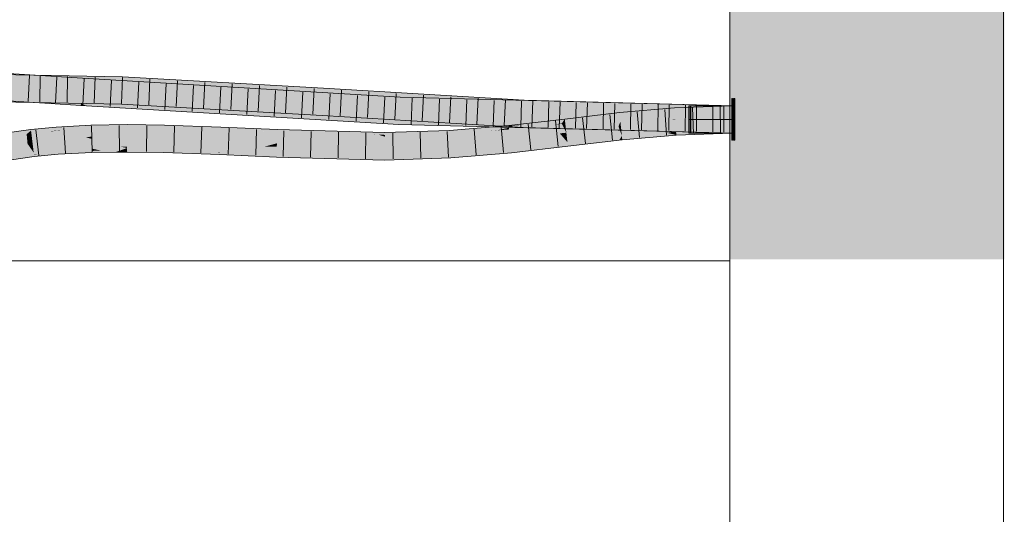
# Model space of a CAD drawing. Extents: x -620 to 300, y 62 to 1107.
# Tile 169 of 256: x 169.2 to 178.19, y 782.67 to 787.19. Entities that reach past the tile are written whole.
import ezdxf
from ezdxf.lldxf.tags import DXFTag

# ---------------------------------------------------------------- set-up
doc = ezdxf.new("R2010")
doc.units = 0
doc.layers.get('0').update_dxf_attribs({"lineweight": 35})
doc.layers.add('E_Detail_Linie_Text_Bem', color=7, linetype='Continuous', lineweight=13)
for name, color, linetype, lineweight, true_color in [('E_Leerrohr 25-A06G9G0X8I', 7, 'Continuous', 9, 0xff8000), ('E_Leerrohr 25-Shading', 7, 'Continuous', 9, 0xff8000), ('E_Leerrohr 32-A06G9G128I', 7, 'Continuous', 9, 0x00b300), ('E_Leerrohr 32-Shading', 7, 'Continuous', 9, 0x00b300), ('E_Leerrohr Umrandung-A06G9G118I', 7, 'Continuous', 9, 0xffffff)]:
    doc.layers.add(name, color=color, linetype=linetype, lineweight=lineweight, true_color=true_color)
tags = doc.linetypes.add('STRICHPUNKT2-A06G9G0Y8I', pattern=[12.7, 6.35, -3.175, 0, -3.175]).pattern_tags.tags
tags[10:11] = [DXFTag(74, 4), DXFTag(75, 0), DXFTag(340, '0'), DXFTag(46, 0.0), DXFTag(50, 0.0), DXFTag(44, 0.0), DXFTag(45, 0.0)]
tags[8:9] = [DXFTag(74, 4), DXFTag(75, 0), DXFTag(340, '0'), DXFTag(46, 0.0), DXFTag(50, 0.0), DXFTag(44, 0.0), DXFTag(45, 0.0)]
tags[6:7] = [DXFTag(74, 4), DXFTag(75, 0), DXFTag(340, '0'), DXFTag(46, 0.0), DXFTag(50, 0.0), DXFTag(44, 0.0), DXFTag(45, 0.0)]
tags[4:5] = [DXFTag(74, 4), DXFTag(75, 0), DXFTag(340, '0'), DXFTag(46, 0.0), DXFTag(50, 0.0), DXFTag(44, 0.0), DXFTag(45, 0.0)]

# ---------------------------------------------------------------- blocks, each defined once
blk = doc.blocks.new('Shading-A06G9FMN8I', base_point=(255.3952, 758.4784))
at = {"layer": 'E_Leerrohr 25-Shading', "color": 31, "true_color": 0xecb67f}
for points in [[(175.7057, 786.4655), (175.6997, 786.4655), (175.7057, 786.308), (175.6997, 786.308)], [(175.7193, 786.4655), (175.7133, 786.4655), (175.7193, 786.308), (175.7133, 786.308)], [(175.7253, 786.4655), (175.7193, 786.4655), (175.7253, 786.308), (175.7193, 786.308)], [(175.3057, 786.4005), (175.3057, 786.2755), (175.6997, 786.4005), (175.6997, 786.2755)], [(175.3193, 786.4005), (175.3193, 786.2755), (175.7133, 786.4005), (175.7133, 786.2755)], [(175.3253, 786.4005), (175.3253, 786.2755), (175.7193, 786.4005), (175.7193, 786.2755)], [(175.3057, 786.2755), (175.3057, 786.1505), (175.6997, 786.2755), (175.6997, 786.1505)], [(175.3193, 786.2755), (175.3193, 786.1505), (175.7133, 786.2755), (175.7133, 786.1505)], [(175.3253, 786.2755), (175.3253, 786.1505), (175.7193, 786.2755), (175.7193, 786.1505)], [(175.6997, 786.308), (175.6997, 786.2755), (175.7057, 786.308), (175.7057, 786.2755)], [(175.7057, 786.2755), (175.6997, 786.2755), (175.7057, 786.2296), (175.6997, 786.2296)], [(175.7133, 786.308), (175.7133, 786.2755), (175.7193, 786.308), (175.7193, 786.2755)], [(175.7193, 786.2755), (175.7133, 786.2755), (175.7193, 786.2297), (175.7133, 786.2297)], [(175.7193, 786.308), (175.7193, 786.2755), (175.7253, 786.308), (175.7253, 786.2755)], [(175.7253, 786.2755), (175.7193, 786.2755), (175.7253, 786.2298), (175.7193, 786.2297)], [(175.6997, 786.2296), (175.6997, 786.0855), (175.7057, 786.2296), (175.7057, 786.0855)], [(175.7133, 786.2297), (175.7133, 786.0855), (175.7193, 786.2297), (175.7193, 786.0855)], [(175.7193, 786.2297), (175.7193, 786.0855), (175.7253, 786.2298), (175.7253, 786.0855)]]:
    blk.add_solid(points, dxfattribs=at)
at = {"layer": 'E_Leerrohr 25-Shading', "color": 43, "true_color": 0xd7ab7f}
for points in [[(174.1739, 786.2789), (174.1781, 786.2425), (174.6731, 786.3373), (174.6769, 786.3009)], [(175.1766, 786.3824), (174.6731, 786.3373), (174.8018, 786.3121), (174.6769, 786.3009)], [(175.1766, 786.3824), (174.8018, 786.3121), (175.1774, 786.3697)], [(174.8018, 786.3121), (175.1788, 786.3459), (175.1774, 786.3697)], [(175.6997, 786.4005), (175.1766, 786.3824), (175.1774, 786.3697)], [(175.6997, 786.4005), (175.1774, 786.3697), (175.6997, 786.3639), (175.1788, 786.3459)], [(173.7587, 786.2172), (174.1467, 786.2389), (173.6621, 786.2203), (174.1739, 786.2789)], [(174.1739, 786.2789), (174.1467, 786.2389), (174.1781, 786.2425)], [(169.3015, 786.1772), (169.3007, 786.1839), (169.0817, 786.1515), (169.0816, 786.1519)], [(169.3015, 786.1772), (169.0817, 786.1515), (169.1268, 786.1561)], [(169.085, 786.1327), (169.2753, 786.1523), (169.1268, 786.1561), (169.3019, 786.1742)], [(169.2619, 786.1412), (169.2753, 786.1523), (169.088, 786.1158), (169.085, 786.1327)], [(169.3019, 786.1742), (169.3015, 786.1772), (169.1268, 786.1561)], [(169.305, 786.1486), (169.3042, 786.1553), (169.2619, 786.1412), (169.2753, 786.1523)], [(169.3042, 786.1553), (169.3019, 786.1742), (169.2753, 786.1523)], [(169.5313, 786.1954), (169.5305, 786.2062), (169.3015, 786.1772), (169.3007, 786.1839)], [(169.5317, 786.1899), (169.5313, 786.1954), (169.3019, 786.1742), (169.3015, 786.1772)], [(169.5329, 786.1737), (169.5317, 786.1899), (169.3042, 786.1553), (169.3019, 786.1742)], [(169.5329, 786.1737), (169.3042, 786.1553), (169.467, 786.1664)], [(169.3042, 786.1553), (169.305, 786.1486), (169.467, 786.1664)], [(169.467, 786.1664), (169.305, 786.1486), (169.5332, 786.1697), (169.3051, 786.1476)], [(169.5329, 786.1737), (169.467, 786.1664), (169.5331, 786.171)], [(169.467, 786.1664), (169.5332, 786.1697), (169.5331, 786.171)], [(169.8488, 786.2086), (169.8484, 786.223), (169.5313, 786.1954), (169.5305, 786.2062)], [(169.8491, 786.2018), (169.8488, 786.2086), (169.5317, 786.1899), (169.5313, 786.1954)], [(169.8491, 786.2018), (169.5317, 786.1899), (169.8494, 786.1916), (169.5329, 786.1737)], [(169.8494, 786.1916), (169.5329, 786.1737), (169.6119, 786.1739), (169.5331, 786.171)], [(169.5331, 786.171), (169.5332, 786.1697), (169.6119, 786.1739)], [(169.8494, 786.1916), (169.6119, 786.1739), (169.8496, 786.1865)], [(170.179, 786.2114), (170.179, 786.2278), (169.8488, 786.2086), (169.8484, 786.223)], [(170.179, 786.2052), (170.179, 786.2114), (169.8491, 786.2018), (169.8488, 786.2086)], [(169.9931, 786.2033), (169.8491, 786.2018), (169.993, 786.1931), (169.8494, 786.1916)], [(169.8494, 786.1916), (169.8496, 786.1865), (170.179, 786.195), (170.179, 786.1912)], [(170.179, 786.195), (170.179, 786.2052), (169.993, 786.1931), (169.9931, 786.2033)], [(170.5182, 786.2064), (170.5187, 786.2234), (170.179, 786.2114), (170.179, 786.2278)], [(170.5181, 786.202), (170.5182, 786.2064), (170.179, 786.2052), (170.179, 786.2114)], [(170.5181, 786.202), (170.179, 786.2052), (170.5177, 786.1872), (170.179, 786.195)], [(170.179, 786.195), (170.179, 786.1912), (170.5177, 786.1872), (170.5177, 786.1868)], [(171.0345, 786.1894), (170.5181, 786.202), (170.889, 786.1739), (170.5177, 786.1868)], [(170.5182, 786.2064), (170.5181, 786.202), (171.0037, 786.1901)], [(171.0345, 786.1894), (171.0352, 786.2054), (170.5182, 786.2064), (170.5187, 786.2234)], [(171.0345, 786.1894), (170.5182, 786.2064), (171.0037, 786.1901)], [(171.0345, 786.1894), (170.889, 786.1739), (171.0338, 786.1703)], [(170.889, 786.1739), (171.0337, 786.1689), (171.0338, 786.1703)], [(171.0585, 786.1696), (171.0338, 786.1703), (171.5491, 786.1455), (171.0337, 786.1689)], [(171.5494, 786.1538), (171.0345, 786.1894), (171.0338, 786.1703)], [(171.1599, 786.1998), (171.0352, 786.2054), (171.511, 786.1741), (171.0345, 786.1894)], [(171.0345, 786.1894), (171.55, 786.1713), (171.511, 786.1741)], [(171.0345, 786.1894), (171.0448, 786.1887), (171.55, 786.1713), (171.5498, 786.1672)], [(171.0448, 786.1887), (171.5494, 786.1538), (171.5498, 786.1672)], [(171.5494, 786.1538), (171.0585, 786.1696), (171.5491, 786.1455)], [(171.55, 786.1729), (171.5503, 786.1821), (171.511, 786.1741), (171.1599, 786.1998)], [(171.55, 786.1713), (171.55, 786.1729), (171.511, 786.1741)], [(172.5318, 786.1183), (171.5494, 786.1538), (171.5491, 786.1455)], [(172.0901, 786.1432), (171.7145, 786.1627), (171.5494, 786.1538), (171.5498, 786.1672)], [(171.5494, 786.1538), (172.5318, 786.1183), (171.7485, 786.1499)], [(171.7145, 786.1627), (171.55, 786.1713), (171.5498, 786.1672)], [(172.532, 786.155), (171.5503, 786.1821), (172.532, 786.1536), (171.55, 786.1729)], [(171.55, 786.1729), (171.55, 786.1713), (171.972, 786.1646), (171.9951, 786.1633)], [(171.9951, 786.1633), (171.55, 786.1713), (172.2689, 786.1476), (171.9543, 786.1562)], [(171.9543, 786.1562), (171.55, 786.1713), (171.7144, 786.1627)], [(171.7144, 786.1627), (172.4247, 786.1386), (171.9543, 786.1562)], [(171.7144, 786.1627), (172.0901, 786.1432), (172.4247, 786.1386), (172.475, 786.1357)], [(172.2688, 786.1476), (171.9543, 786.1562), (172.4247, 786.1386)], [(171.9951, 786.1633), (172.532, 786.1536), (171.972, 786.1646)], [(172.532, 786.1536), (171.9951, 786.1633), (172.5319, 786.1404), (172.2689, 786.1476)], [(173.1216, 786.1551), (173.1208, 786.1677), (172.5319, 786.1404), (172.532, 786.1536)], [(173.1219, 786.1486), (173.1216, 786.1551), (172.5319, 786.1346), (172.5319, 786.1404)], [(173.1204, 786.1747), (172.532, 786.155), (173.1208, 786.1677), (172.532, 786.1536)], [(173.3033, 786.1901), (173.1204, 786.1747), (173.5482, 786.1931), (173.1208, 786.1677)], [(173.6124, 786.1885), (173.6641, 786.2), (173.1216, 786.1551), (173.1208, 786.1677)], [(173.1219, 786.1486), (173.6124, 786.1885), (173.1216, 786.1551)], [(173.1219, 786.1486), (173.485, 786.1702), (173.6124, 786.1885), (173.5545, 786.1756)], [(173.485, 786.1702), (173.1219, 786.1486), (173.1223, 786.1422)], [(173.5469, 786.1739), (173.485, 786.1702), (173.1225, 786.1382), (173.1223, 786.1422)], [(173.5482, 786.1931), (173.506, 786.2072), (173.3033, 786.1901)], [(173.485, 786.1702), (173.5469, 786.1739), (173.5545, 786.1756)], [(173.506, 786.2072), (173.6629, 786.2118), (173.5813, 786.2135), (173.6626, 786.2145)], [(173.5482, 786.1931), (173.6641, 786.2), (173.506, 786.2072), (173.6629, 786.2118)], [(173.5469, 786.1739), (173.6657, 786.1839), (173.5545, 786.1756), (173.6656, 786.1842)], [(173.6656, 786.1842), (173.6649, 786.192), (173.5545, 786.1756), (173.6124, 786.1885)], [(173.6626, 786.2145), (173.6621, 786.2203), (173.5813, 786.2135)], [(173.6649, 786.192), (173.6641, 786.2), (173.6124, 786.1885)], [(173.7587, 786.2172), (173.6621, 786.2203), (173.6626, 786.2145)], [(173.6629, 786.2118), (173.7587, 786.2172), (173.6626, 786.2145)], [(173.6629, 786.2118), (173.6641, 786.2), (173.9889, 786.2261)], [(173.7587, 786.2172), (173.6629, 786.2118), (173.8262, 786.219)], [(174.0645, 786.2295), (173.9889, 786.2261), (173.6649, 786.192), (173.6641, 786.2)], [(173.6649, 786.192), (173.6657, 786.1839), (174.0645, 786.2295)], [(174.0022, 786.2272), (174.1467, 786.2389), (173.7934, 786.2181), (173.7587, 786.2172)], [(173.8262, 786.219), (173.9889, 786.2261), (173.7934, 786.2181), (174.0022, 786.2272)], [(174.0645, 786.2295), (174.1467, 786.2389), (173.9889, 786.2261)], [(175.1897, 786.1694), (174.6951, 786.1251), (175.1899, 786.1663), (174.6986, 786.0909)], [(175.106, 786.1534), (174.6986, 786.0909), (175.192, 786.1329), (174.6989, 786.0887)], [(175.1899, 786.1663), (175.106, 786.1534), (175.1901, 786.163)], [(175.106, 786.1534), (175.192, 786.1329), (175.1901, 786.163)], [(175.3178, 786.1739), (175.1897, 786.1694), (175.1899, 786.1663)], [(175.698, 786.187), (175.6997, 786.1871), (175.1899, 786.1663), (175.3178, 786.1739)], [(175.1901, 786.163), (175.3146, 786.1689), (175.1899, 786.1663), (175.2048, 786.1669)], [(175.192, 786.1329), (175.698, 786.187), (175.1901, 786.163)], [(175.6997, 786.1871), (175.192, 786.1329), (175.6997, 786.1505)], [(175.3146, 786.1689), (175.698, 786.187), (175.2048, 786.1669)], [(169.2619, 786.1412), (169.3051, 786.1476), (169.305, 786.1486)], [(172.5318, 786.1183), (172.5077, 786.1257), (171.7485, 786.1499), (172.207, 786.141)], [(172.5077, 786.1257), (172.475, 786.1357), (172.207, 786.141)], [(172.5319, 786.1404), (172.2688, 786.1476), (172.5319, 786.1346), (172.4247, 786.1386)], [(172.475, 786.1357), (172.5319, 786.1346), (172.4247, 786.1386)], [(172.5319, 786.1346), (172.475, 786.1357), (172.5319, 786.1324)], [(172.5319, 786.1324), (172.475, 786.1357), (172.5318, 786.1245), (172.5077, 786.1257)], [(172.5077, 786.1257), (172.5318, 786.1183), (172.5318, 786.1245)], [(173.1223, 786.1422), (172.5319, 786.1324), (173.1225, 786.1382), (172.5318, 786.1245)], [(172.5318, 786.1245), (172.5318, 786.1183), (173.1225, 786.1382)], [(173.1219, 786.1486), (172.5319, 786.1346), (173.1223, 786.1422), (172.5319, 786.1324)], [(173.683, 786.008), (173.6866, 785.9716), (174.1984, 786.0669), (174.2026, 786.0305)], [(174.6951, 786.1251), (174.1984, 786.0669), (174.6719, 786.0855), (174.2026, 786.0305)], [(174.6951, 786.1251), (174.6719, 786.0855), (174.6986, 786.0909)], [(174.6719, 786.0855), (174.6989, 786.0887), (174.6986, 786.0909)], [(169.3267, 785.9695), (169.3263, 785.9721), (169.1186, 785.9418)], [(169.5459, 785.9912), (169.5457, 785.9934), (169.3263, 785.9721)], [(169.3267, 785.9695), (169.5463, 785.986), (169.3263, 785.9721), (169.5459, 785.9912)], [(169.3274, 785.9634), (169.5469, 785.9765), (169.3267, 785.9695), (169.5463, 785.986)], [(169.3287, 785.9524), (169.5473, 785.9707), (169.3274, 785.9634), (169.5469, 785.9765)], [(169.8555, 786.007), (169.8554, 786.0098), (169.5457, 785.9934)], [(169.5459, 785.9912), (169.8557, 786.0016), (169.5457, 785.9934), (169.8555, 786.007)], [(169.5463, 785.986), (169.856, 785.9926), (169.5459, 785.9912), (169.8557, 786.0016)], [(169.5469, 785.9765), (169.8562, 785.9884), (169.5463, 785.986), (169.856, 785.9926)], [(169.8562, 785.9884), (169.5469, 785.9765), (169.6615, 785.9772)], [(169.5469, 785.9765), (169.5473, 785.9707), (169.6615, 785.9772)], [(169.5473, 785.9707), (169.5483, 785.9569), (169.8562, 785.9884), (169.8567, 785.9731)], [(169.8554, 786.0098), (169.8938, 786.0012), (170.1791, 786.0145), (170.1337, 785.9982)], [(169.8938, 786.0012), (169.8554, 786.0098), (169.8557, 786.0016)], [(169.856, 785.9926), (169.9416, 785.9905), (169.8557, 786.0016), (169.8938, 786.0012)], [(169.8562, 785.9884), (169.9416, 785.9905), (169.856, 785.9926)], [(170.0725, 785.9763), (170.1248, 785.9951), (169.8567, 785.9731), (169.8562, 785.9884)], [(169.8938, 786.0012), (169.9416, 785.9905), (170.1337, 785.9982), (170.1248, 785.9951)], [(170.1791, 785.9794), (170.1791, 785.9963), (170.0725, 785.9763), (170.1248, 785.9951)], [(170.0725, 785.9763), (170.1791, 785.9778), (170.1791, 785.9794)], [(170.1248, 785.9951), (170.1791, 785.9963), (170.1337, 785.9982), (170.1791, 785.9976)], [(170.1791, 785.9976), (170.1791, 786.0145), (170.1337, 785.9982)], [(170.5128, 785.9968), (170.5131, 786.0101), (170.1791, 785.9963), (170.1791, 786.0145)], [(170.5124, 785.9814), (170.5128, 785.9968), (170.1791, 785.9794), (170.1791, 785.9963)], [(170.1791, 785.9794), (170.1791, 785.9778), (170.5124, 785.9814), (170.5121, 785.9734)], [(170.9687, 785.9756), (170.5124, 785.9814), (170.6651, 785.9681), (170.5121, 785.9734)], [(170.5124, 785.9814), (171.0265, 785.9878), (170.5128, 785.9968)], [(170.5124, 785.9814), (170.9687, 785.9756), (171.0265, 785.9878), (171.026, 785.9771)], [(171.0265, 785.9878), (171.0267, 785.9922), (170.5128, 785.9968), (170.5131, 786.0101)], [(171.026, 785.9749), (170.9687, 785.9756), (171.0252, 785.9556), (170.6651, 785.9681)], [(170.9687, 785.9756), (171.026, 785.9749), (171.026, 785.9771)], [(171.026, 785.9749), (171.0252, 785.9556), (171.543, 785.9637), (171.5419, 785.9323)], [(171.1895, 785.9802), (171.0265, 785.9878), (171.026, 785.9771)], [(171.026, 785.9749), (171.543, 785.9637), (171.026, 785.9771), (171.1895, 785.9802)], [(171.2607, 785.9816), (171.0267, 785.9922), (171.0265, 785.9878)], [(171.0265, 785.9878), (171.1895, 785.9802), (171.2607, 785.9816), (171.2614, 785.9816)], [(171.1895, 785.9802), (171.543, 785.9637), (171.2614, 785.9816), (171.5432, 785.9688)], [(173.1327, 785.9617), (173.1348, 785.9252), (173.683, 786.008), (173.6866, 785.9716)], [(169.1191, 785.9388), (169.3274, 785.9634), (169.1186, 785.9418), (169.3267, 785.9695)], [(169.1203, 785.9317), (169.3287, 785.9524), (169.1191, 785.9388), (169.3274, 785.9634)], [(169.329, 785.9499), (169.3287, 785.9524), (169.1221, 785.9216), (169.1203, 785.9317)], [(169.1221, 785.9216), (169.1249, 785.9057), (169.329, 785.9499), (169.3307, 785.9357)], [(169.5473, 785.9707), (169.3287, 785.9524), (169.3762, 785.9544)], [(169.3287, 785.9524), (169.329, 785.9499), (169.3762, 785.9544)], [(169.329, 785.9499), (169.3307, 785.9357), (169.5473, 785.9707), (169.5483, 785.9569)], [(172.531, 785.9416), (171.7854, 785.9622), (171.5419, 785.9323), (171.543, 785.9637)], [(172.531, 785.9416), (171.5419, 785.9323), (172.5308, 785.905)], [(171.7854, 785.9622), (171.5432, 785.9688), (171.543, 785.9637)], [(172.7212, 785.9479), (172.531, 785.9416), (172.7237, 785.9114), (172.5308, 785.905)], [(173.1327, 785.9617), (172.7212, 785.9479), (173.1348, 785.9252), (172.7237, 785.9114)]]:
    blk.add_solid(points, dxfattribs=at)
at = {"layer": 'E_Leerrohr 25-Shading', "color": 31, "true_color": 0xfabd7f}
for points in [[(175.1824, 786.2881), (175.1788, 786.3459), (174.8018, 786.3121)], [(175.6997, 786.2755), (175.6997, 786.3639), (175.1824, 786.2881), (175.1788, 786.3459)], [(174.1781, 786.2425), (174.1467, 786.2389), (174.1784, 786.2399)], [(174.6769, 786.3009), (174.1781, 786.2425), (174.6814, 786.2571), (174.1784, 786.2399)], [(174.655, 786.2562), (174.1784, 786.2399), (174.179, 786.2346)], [(174.6647, 786.2105), (174.6814, 786.2571), (174.179, 786.2346), (174.655, 786.2562)], [(174.6814, 786.2571), (174.6647, 786.2105), (174.686, 786.213)], [(174.6769, 786.3009), (175.1824, 786.2881), (174.8018, 786.3121)], [(175.1491, 786.2723), (174.6769, 786.3009), (174.6814, 786.2574)], [(174.6769, 786.3009), (175.1491, 786.2723), (175.1824, 786.2881), (175.1833, 786.2734)], [(174.6814, 786.2571), (175.1835, 786.2703), (174.6814, 786.2574), (175.1491, 786.2723)], [(174.6814, 786.2571), (174.686, 786.213), (175.1835, 786.2703), (175.1843, 786.2577)], [(175.1843, 786.2577), (174.686, 786.213), (175.1892, 786.1771), (174.6864, 786.2087)], [(175.1491, 786.2723), (175.1835, 786.2703), (175.1833, 786.2734)], [(175.6997, 786.2755), (175.1824, 786.2881), (175.1835, 786.2703)], [(175.1835, 786.2703), (175.1843, 786.2577), (175.6997, 786.2755)], [(175.6997, 786.2755), (175.1843, 786.2577), (175.3178, 786.1739), (175.1892, 786.1771)], [(175.6997, 786.2755), (175.3178, 786.1739), (175.6997, 786.1871)], [(169.5332, 786.1697), (169.3051, 786.1476), (169.539, 786.087), (169.3157, 786.0598)], [(169.8044, 786.1133), (169.6119, 786.1739), (169.539, 786.087), (169.5332, 786.1697)], [(169.8496, 786.1865), (169.6119, 786.1739), (169.8499, 786.1776)], [(169.8499, 786.1776), (169.6119, 786.1739), (169.8518, 786.118), (169.8044, 786.1133)], [(170.179, 786.1912), (169.8496, 786.1865), (170.179, 786.179), (169.8499, 786.1776)], [(170.179, 786.179), (169.8499, 786.1776), (170.179, 786.1441), (169.8518, 786.118)], [(170.5177, 786.1868), (170.179, 786.1912), (170.5175, 786.1777), (170.179, 786.179)], [(170.179, 786.179), (170.1791, 786.1028), (170.5175, 786.1777), (170.5154, 786.0984)], [(171.0337, 786.1689), (170.889, 786.1739), (170.5154, 786.0984), (170.5175, 786.1777)], [(171.0304, 786.0861), (171.0337, 786.1689), (170.5154, 786.0984)], [(170.889, 786.1739), (170.5177, 786.1868), (170.5175, 786.1777)], [(171.5491, 786.1455), (171.0337, 786.1689), (171.5466, 786.071), (171.0304, 786.0861)], [(173.5469, 786.1739), (173.1225, 786.1382), (173.6743, 786.0959), (173.1276, 786.0499)], [(173.6657, 786.1839), (173.5469, 786.1739), (173.6664, 786.1768)], [(173.5469, 786.1739), (173.6743, 786.0959), (173.6664, 786.1768)], [(173.6664, 786.1768), (174.0645, 786.2295), (173.6657, 786.1839)], [(173.6664, 786.1768), (174.1691, 786.1936), (174.0645, 786.2295), (174.1495, 786.2333)], [(174.1882, 786.1547), (174.1691, 786.1936), (173.6743, 786.0959), (173.6664, 786.1768)], [(174.1495, 786.2333), (174.1467, 786.2389), (174.0645, 786.2295)], [(174.1882, 786.1547), (174.1286, 786.1479), (174.1889, 786.149)], [(174.179, 786.2346), (174.1784, 786.2399), (174.1495, 786.2333), (174.1467, 786.2389)], [(174.1837, 786.1941), (174.179, 786.2346), (174.1691, 786.1936), (174.1495, 786.2333)], [(174.1691, 786.1936), (174.1882, 786.1547), (174.1837, 786.1941)], [(174.6647, 786.2105), (174.179, 786.2346), (174.1837, 786.1941)], [(174.1837, 786.1941), (174.1882, 786.1547), (174.6647, 786.2105)], [(174.6835, 786.1577), (174.6647, 786.2105), (174.1889, 786.149), (174.1882, 786.1547)], [(174.6947, 786.1251), (174.6951, 786.1251), (174.1889, 786.149), (174.6835, 786.1577)], [(174.686, 786.213), (174.6647, 786.2105), (174.6864, 786.2087)], [(174.6864, 786.2087), (174.6647, 786.2105), (174.6917, 786.1578), (174.6835, 786.1577)], [(174.6835, 786.1577), (174.6951, 786.1251), (174.6917, 786.1578)], [(175.1892, 786.1771), (174.6864, 786.2087), (175.1897, 786.1694), (174.6917, 786.1578)], [(174.6917, 786.1578), (174.6951, 786.1251), (175.1897, 786.1694)], [(175.1892, 786.1771), (175.1897, 786.1694), (175.3178, 786.1739)], [(169.2658, 786.0981), (169.2619, 786.1412), (169.0988, 786.0541), (169.088, 786.1158)], [(169.2682, 786.0719), (169.2658, 786.0981), (169.102, 786.0362), (169.0988, 786.0541)], [(169.1033, 786.0288), (169.2699, 786.0532), (169.102, 786.0362), (169.2682, 786.0719)], [(169.3051, 786.1476), (169.2619, 786.1412), (169.3157, 786.0598), (169.2699, 786.0532)], [(169.3157, 786.0598), (169.5394, 786.0816), (169.539, 786.087)], [(169.5394, 786.0816), (169.3157, 786.0598), (169.5401, 786.072), (169.316, 786.0573)], [(169.5401, 786.072), (169.316, 786.0573), (169.5448, 786.0058), (169.324, 785.9913)], [(169.5394, 786.0816), (169.8347, 786.1037), (169.539, 786.087), (169.8044, 786.1133)], [(169.5394, 786.0816), (169.8525, 786.0981), (169.8347, 786.1037)], [(169.8525, 786.0981), (169.5394, 786.0816), (169.8529, 786.0857), (169.5401, 786.072)], [(169.8529, 786.0857), (169.5401, 786.072), (169.8551, 786.0192), (169.5448, 786.0058)], [(169.8044, 786.1133), (169.8525, 786.0981), (169.8518, 786.118)], [(169.8518, 786.118), (169.8525, 786.0981), (170.179, 786.1441), (170.1791, 786.1028)], [(170.1791, 786.1028), (169.8525, 786.0981), (170.1791, 786.0937), (169.8529, 786.0857)], [(169.9899, 786.0891), (169.8529, 786.0857), (169.9893, 786.0224), (169.8551, 786.0192)], [(170.1791, 786.0269), (170.1791, 786.0937), (169.9893, 786.0224), (169.9899, 786.0891)], [(170.5154, 786.0984), (170.1791, 786.1028), (170.5154, 786.0973), (170.1791, 786.0937)], [(170.5136, 786.0303), (170.5152, 786.092), (170.1791, 786.0937), (170.3456, 786.0955)], [(170.5136, 786.0303), (170.1791, 786.0937), (170.1791, 786.0269)], [(170.5152, 786.092), (170.5154, 786.0973), (170.3456, 786.0955)], [(171.0282, 786.0301), (171.03, 786.076), (170.5136, 786.0303), (170.5152, 786.092)], [(171.03, 786.076), (171.0302, 786.0806), (170.5152, 786.092), (170.5154, 786.0984)], [(171.0302, 786.0806), (171.0304, 786.0861), (170.5154, 786.0984)], [(171.0282, 786.0301), (171.4347, 786.0276), (171.03, 786.076), (171.5461, 786.0572)], [(171.5461, 786.0572), (171.0302, 786.0806), (171.03, 786.076)], [(171.0304, 786.0861), (171.0302, 786.0806), (171.5466, 786.071), (171.5461, 786.0572)], [(171.5491, 786.1455), (171.5461, 786.0572), (172.5318, 786.1183), (172.5314, 786.03)], [(172.5318, 786.1183), (172.5314, 786.03), (173.1225, 786.1382), (173.1276, 786.0499)], [(173.6743, 786.0959), (173.1276, 786.0499), (173.6744, 786.0952), (173.1282, 786.0403)], [(173.6744, 786.0952), (173.1282, 786.0403), (173.6799, 786.0394), (173.1311, 785.9895)], [(174.1852, 786.0822), (174.1286, 786.1479), (173.6799, 786.0394), (173.6743, 786.0959)], [(174.1984, 786.0669), (174.1852, 786.0822), (173.683, 786.008), (173.6799, 786.0394)], [(174.1889, 786.149), (174.1286, 786.1479), (174.1965, 786.0831), (174.1852, 786.0822)], [(174.1852, 786.0822), (174.1984, 786.0669), (174.1965, 786.0831)], [(174.6947, 786.1251), (174.1889, 786.149), (174.1965, 786.0831)], [(174.1984, 786.0669), (174.6947, 786.1251), (174.1965, 786.0831)], [(169.3136, 785.9904), (169.2699, 786.0532), (169.1132, 785.9725), (169.1033, 786.0288)], [(169.3263, 785.9721), (169.3136, 785.9904), (169.1186, 785.9418), (169.1132, 785.9725)], [(169.3157, 786.0598), (169.2699, 786.0532), (169.316, 786.0573)], [(169.316, 786.0573), (169.2699, 786.0532), (169.324, 785.9913), (169.3136, 785.9904)], [(169.3136, 785.9904), (169.3263, 785.9721), (169.324, 785.9913)], [(169.324, 785.9913), (169.3263, 785.9721), (169.5448, 786.0058), (169.5457, 785.9934)], [(169.5986, 786.0081), (169.5448, 786.0058), (169.8554, 786.0098), (169.5457, 785.9934)], [(169.8551, 786.0192), (169.5986, 786.0081), (169.8554, 786.0098)], [(170.1791, 786.0145), (169.8871, 786.02), (169.8554, 786.0098), (169.8551, 786.0192)], [(170.1791, 786.0145), (170.1244, 786.0256), (169.8871, 786.02)], [(170.1791, 786.0269), (170.1244, 786.0256), (170.1791, 786.0232)], [(170.1244, 786.0256), (170.1791, 786.0145), (170.1791, 786.0232)], [(170.5131, 786.0101), (170.2925, 786.0281), (170.1791, 786.0232), (170.1791, 786.0269)], [(170.5131, 786.0101), (170.1791, 786.0232), (170.1791, 786.0145)], [(170.5136, 786.0303), (170.2925, 786.0281), (170.5133, 786.0166)], [(170.2925, 786.0281), (170.5131, 786.0101), (170.5133, 786.0166)], [(170.5133, 786.0166), (170.5131, 786.0101), (171.0267, 785.9922)], [(171.0282, 786.0301), (170.5136, 786.0303), (171.0267, 785.9922), (170.5133, 786.0166)], [(171.2607, 785.9816), (171.4347, 786.0276), (171.0267, 785.9922), (171.0282, 786.0301)], [(171.5438, 785.9871), (171.5451, 786.027), (171.2607, 785.9816), (171.4347, 786.0276)], [(171.2607, 785.9816), (171.5432, 785.9688), (171.5438, 785.9871)], [(171.5451, 786.027), (171.5461, 786.0572), (171.4347, 786.0276)], [(171.7854, 785.9622), (172.2917, 786.0082), (171.5432, 785.9688), (171.5438, 785.9871)], [(171.5438, 785.9871), (172.2917, 786.0082), (171.5451, 786.027), (172.5314, 786.03)], [(172.5314, 786.03), (171.5461, 786.0572), (171.5451, 786.027)], [(172.5312, 785.9954), (172.5313, 786.0149), (171.7854, 785.9622), (172.2917, 786.0082)], [(171.7854, 785.9622), (172.531, 785.9416), (172.5312, 785.9954)], [(172.5313, 786.0149), (172.5314, 786.03), (172.2917, 786.0082)], [(173.1282, 786.0403), (172.5312, 785.9954), (172.7212, 785.9479), (172.531, 785.9416)], [(173.1282, 786.0403), (173.1276, 786.0499), (172.5312, 785.9954), (172.5313, 786.0149)], [(173.1276, 786.0499), (172.5314, 786.03), (172.5313, 786.0149)], [(173.1282, 786.0403), (172.7212, 785.9479), (173.1311, 785.9895)], [(172.7212, 785.9479), (173.1327, 785.9617), (173.1311, 785.9895)], [(173.1311, 785.9895), (173.1327, 785.9617), (173.6799, 786.0394), (173.683, 786.008)]]:
    blk.add_solid(points, dxfattribs=at)
at = {"layer": 'E_Leerrohr 32-Shading', "color": 83, "true_color": 0x7fbd7f}
for points in [[(169.3395, 786.68), (168.5595, 786.6952), (169.3378, 786.6434), (168.7749, 786.6544)], [(168.7856, 786.6778), (169.7691, 786.6165), (168.5742, 786.7277), (169.7713, 786.6531)], [(170.1366, 786.6279), (170.138, 786.6644), (169.3378, 786.6434), (169.3395, 786.68)], [(170.6937, 786.5976), (169.7713, 786.6531), (170.902, 786.5483), (169.7691, 786.6165)], [(170.7052, 786.632), (170.138, 786.6644), (170.9138, 786.5834), (170.1366, 786.6279)], [(171.9728, 786.5596), (170.7052, 786.632), (171.9707, 786.5231), (170.9138, 786.5834)], [(172.2826, 786.502), (170.6937, 786.5976), (172.4895, 786.4528), (170.902, 786.5483)], [(172.2923, 786.5406), (171.9728, 786.5596), (172.4991, 786.4916), (171.9707, 786.5231)], [(173.8016, 786.4141), (173.5548, 786.4655), (172.4991, 786.4916), (172.2923, 786.5406)], [(168.6627, 786.4739), (169.3293, 786.4668), (168.2191, 786.4885)], [(169.328, 786.4406), (168.2196, 786.4559), (169.3276, 786.4302), (168.2196, 786.4519)], [(169.7571, 786.4217), (168.6631, 786.5016), (168.7616, 786.4655), (168.4639, 786.4841)], [(168.6124, 786.4686), (168.4846, 786.4522), (169.3286, 786.4501), (169.3281, 786.4406)], [(168.6124, 786.4686), (169.3293, 786.4668), (168.6552, 786.474)], [(169.3293, 786.4668), (168.6124, 786.4686), (169.3286, 786.4501)], [(169.7583, 786.4401), (168.7076, 786.5056), (169.7571, 786.4217), (168.6631, 786.5016)], [(168.7616, 786.4655), (169.756, 786.4036), (169.7571, 786.4217)], [(170.1291, 786.4295), (169.328, 786.4406), (170.1285, 786.4146), (169.3276, 786.4302)], [(169.3281, 786.4406), (170.1291, 786.4295), (169.3286, 786.4501)], [(169.3293, 786.4668), (169.3286, 786.4501), (170.1299, 786.4512), (170.1291, 786.4295)], [(169.8067, 786.4005), (169.7571, 786.4217), (169.756, 786.4036)], [(170.805, 786.3771), (169.7583, 786.4401), (169.7571, 786.4217)], [(169.8067, 786.4005), (171.8854, 786.3121), (169.7571, 786.4217), (170.805, 786.3771)], [(170.3754, 786.4005), (170.1291, 786.4295), (170.1285, 786.4146)], [(170.1299, 786.4512), (170.1291, 786.4295), (170.8212, 786.4063), (170.7875, 786.403)], [(170.3754, 786.4005), (171.9604, 786.3466), (170.1291, 786.4295), (171.4264, 786.3771)], [(170.1299, 786.4512), (170.8212, 786.4063), (170.8554, 786.4097)], [(172.6688, 786.4421), (172.6703, 786.4786), (172.4895, 786.4528), (172.2826, 786.502)], [(174.5656, 786.405), (173.1825, 786.4655), (172.6688, 786.4421), (172.6703, 786.4786)], [(174.5656, 786.405), (172.6688, 786.4421), (174.6317, 786.3918)], [(175.7193, 786.3639), (175.7193, 786.4005), (174.0905, 786.4258), (173.1825, 786.4655)], [(173.8032, 786.4507), (173.5548, 786.4655), (173.8027, 786.4403)], [(173.5548, 786.4655), (173.8016, 786.4141), (173.8027, 786.4403)], [(174.5629, 786.4062), (173.8027, 786.4403), (174.6318, 786.3923), (173.8016, 786.4141)], [(175.2834, 786.3805), (175.7133, 786.4005), (173.8027, 786.4403), (173.8032, 786.4507)], [(175.2834, 786.3805), (173.8027, 786.4403), (174.1683, 786.4239)], [(175.7193, 786.3639), (174.0905, 786.4258), (175.7077, 786.3642)], [(174.0905, 786.4258), (175.2032, 786.3771), (175.7077, 786.3642)], [(175.2103, 786.3771), (175.2834, 786.3805), (174.1683, 786.4239)], [(172.6613, 786.2645), (169.8067, 786.4005), (170.0913, 786.3834)], [(172.6613, 786.2645), (172.6613, 786.2654), (169.8067, 786.4005), (171.8854, 786.3121)], [(170.0913, 786.3834), (171.9561, 786.2712), (172.6613, 786.2645), (172.6604, 786.2443)], [(171.9598, 786.3365), (170.3754, 786.4005), (171.9595, 786.3302), (170.4549, 786.3959)], [(171.9604, 786.3466), (170.3754, 786.4005), (171.9598, 786.3365)], [(170.4549, 786.3959), (171.9583, 786.3101), (171.9595, 786.3302)], [(170.7875, 786.403), (171.4264, 786.3771), (170.8554, 786.4097)], [(173.1512, 786.2758), (172.5402, 786.3121), (171.9595, 786.3302), (171.9598, 786.3365)], [(172.5402, 786.3121), (171.9604, 786.3466), (171.9598, 786.3365)], [(175.2103, 786.3771), (174.5629, 786.4062), (174.6318, 786.3923)], [(175.2032, 786.3771), (174.5656, 786.405), (174.6317, 786.3918)], [(175.2834, 786.3805), (175.2103, 786.3771), (175.7053, 786.3641)], [(175.7133, 786.3639), (175.7133, 786.4005), (175.7053, 786.3641), (175.2834, 786.3805)], [(171.9561, 786.2712), (172.6597, 786.2289), (172.6604, 786.2443)], [(171.9583, 786.3101), (173.7941, 786.2375), (171.9595, 786.3302), (173.1512, 786.2758)], [(173.794, 786.2352), (173.7941, 786.2375), (172.2176, 786.2946), (171.9583, 786.3101)], [(172.2176, 786.2946), (172.597, 786.2721), (173.794, 786.2352), (173.7939, 786.2317)], [(172.597, 786.2721), (173.7926, 786.2009), (173.7939, 786.2317)], [(172.6604, 786.2443), (172.6601, 786.2362), (173.3716, 786.238), (173.532, 786.232)], [(173.3716, 786.238), (172.6613, 786.2645), (172.6604, 786.2443)], [(172.771, 786.2626), (172.6613, 786.2654), (172.6613, 786.2645)], [(172.6613, 786.2645), (173.6976, 786.2389), (172.771, 786.2626)], [(172.6613, 786.2645), (173.3716, 786.238), (173.6976, 786.2389), (173.8053, 786.2342)], [(172.6601, 786.2362), (172.6597, 786.2289), (173.532, 786.232), (175.7193, 786.1505)], [(173.8053, 786.2342), (173.3716, 786.238), (173.8949, 786.2303), (173.532, 786.232)], [(173.532, 786.232), (175.7193, 786.1505), (173.8949, 786.2303)], [(173.9213, 786.2332), (173.6976, 786.2389), (173.8053, 786.2342)], [(173.7938, 786.2297), (173.7926, 786.2009), (173.9175, 786.231), (175.7133, 786.1505)], [(173.7939, 786.2317), (173.7938, 786.2297), (173.8488, 786.2314)], [(173.7938, 786.2297), (173.9175, 786.231), (173.8488, 786.2314)], [(173.9175, 786.231), (173.8318, 786.2349), (173.7939, 786.2317), (173.794, 786.2352)], [(173.8318, 786.2349), (173.7941, 786.2366), (173.794, 786.2352)], [(173.9301, 786.2339), (173.7941, 786.2375), (173.8318, 786.2349), (173.7941, 786.2366)], [(173.8053, 786.2342), (173.8949, 786.2303), (173.9213, 786.2332), (174.0668, 786.2294)], [(173.8318, 786.2349), (173.9175, 786.231), (173.9301, 786.2339), (174.0733, 786.2302)], [(173.8949, 786.2303), (175.7193, 786.1505), (174.0668, 786.2294), (175.7193, 786.1871)], [(173.9175, 786.231), (175.7133, 786.1505), (174.0733, 786.2302), (175.7133, 786.1871)]]:
    blk.add_solid(points, dxfattribs=at)
at = {"layer": 'E_Leerrohr 32-Shading', "color": 83, "true_color": 0x7fd57f}
for points in [[(168.0429, 786.5469), (169.7583, 786.4401), (168.0063, 786.6378), (169.7637, 786.5283)], [(168.8244, 786.5759), (169.3378, 786.6434), (168.7749, 786.6544)], [(168.7856, 786.6778), (168.8408, 786.5858), (169.3383, 786.6434), (169.3336, 786.5551)], [(168.8244, 786.5759), (169.3334, 786.5551), (169.3378, 786.6434), (169.8813, 786.6047)], [(170.1333, 786.5396), (170.1351, 786.5867), (169.3334, 786.5551), (169.8813, 786.6047)], [(169.3336, 786.5551), (169.7637, 786.5283), (169.3383, 786.6434), (169.7691, 786.6165)], [(169.8813, 786.6047), (170.1366, 786.6279), (169.3378, 786.6434)], [(170.9642, 786.4561), (170.9041, 786.5453), (169.7637, 786.5283), (169.7691, 786.6165)], [(170.9041, 786.5453), (170.902, 786.5483), (169.7691, 786.6165)], [(170.1351, 786.5867), (170.1366, 786.6279), (169.8813, 786.6047)], [(170.9138, 786.5834), (170.1366, 786.6279), (170.9761, 786.4914), (170.1333, 786.5396)], [(168.2175, 786.6007), (168.2179, 786.5768), (169.3334, 786.5551)], [(169.3334, 786.5551), (168.2179, 786.5768), (169.3293, 786.4668), (168.2191, 786.4885)], [(170.1299, 786.4512), (170.1326, 786.5225), (169.3293, 786.4668), (169.3334, 786.5551)], [(170.1326, 786.5225), (170.1333, 786.5396), (169.3334, 786.5551)], [(172.5331, 786.3467), (172.6651, 786.3538), (169.7583, 786.4401), (169.7637, 786.5283)], [(170.8554, 786.4097), (170.9499, 786.4736), (170.1299, 786.4512), (170.1326, 786.5225)], [(170.9499, 786.4736), (170.9761, 786.4914), (170.1326, 786.5225), (170.1333, 786.5396)], [(172.4895, 786.4528), (170.902, 786.5483), (172.5572, 786.3602), (170.9642, 786.4561)], [(171.968, 786.4761), (171.9707, 786.5231), (170.9443, 786.5384), (170.9138, 786.5834)], [(171.9656, 786.4349), (171.968, 786.4761), (170.9761, 786.4914), (170.9443, 786.5384)], [(172.5355, 786.4419), (172.4991, 786.4916), (171.968, 786.4761), (171.9707, 786.5231)], [(172.5331, 786.3467), (169.7583, 786.4401), (170.805, 786.3771)], [(170.8554, 786.4097), (171.4264, 786.3771), (170.9516, 786.4748), (171.8478, 786.4222)], [(171.8478, 786.4222), (171.9656, 786.4349), (170.9516, 786.4748), (170.9761, 786.4914)], [(171.9617, 786.3682), (171.9644, 786.4154), (171.4264, 786.3771), (171.8478, 786.4222)], [(171.9644, 786.4154), (171.9656, 786.4349), (171.8478, 786.4222)], [(171.9656, 786.4349), (171.9644, 786.4154), (172.5668, 786.3991), (172.5421, 786.3809)], [(172.5668, 786.3991), (172.5355, 786.4419), (171.9656, 786.4349), (171.968, 786.4761)], [(172.6651, 786.3538), (172.6688, 786.4421), (172.5572, 786.3602), (172.4895, 786.4528)], [(172.5355, 786.4419), (173.8016, 786.4141), (172.4991, 786.4916)], [(172.5668, 786.3991), (173.5514, 786.3405), (172.5355, 786.4419), (173.6646, 786.3738)], [(172.5355, 786.4419), (172.6684, 786.4339), (173.8016, 786.4141), (173.7973, 786.4129)], [(173.1818, 786.3405), (173.9658, 786.3547), (172.6651, 786.3538), (172.6688, 786.4421)], [(172.6684, 786.4339), (173.6646, 786.3738), (173.7973, 786.4129)], [(172.6688, 786.4421), (173.9658, 786.3547), (174.6317, 786.3918), (174.6527, 786.3671)], [(171.8854, 786.3121), (172.5331, 786.3467), (170.805, 786.3771)], [(171.4613, 786.3765), (171.4264, 786.3771), (171.9604, 786.3466)], [(171.9617, 786.3682), (171.4613, 786.3765), (171.9604, 786.3466)], [(172.6627, 786.2985), (172.6647, 786.3444), (171.8854, 786.3121), (172.5331, 786.3467)], [(172.5402, 786.3121), (171.9617, 786.3682), (171.9604, 786.3466)], [(171.9644, 786.4154), (171.9617, 786.3682), (172.5421, 786.3809), (172.5119, 786.3586)], [(171.9617, 786.3682), (172.5402, 786.3121), (173.3902, 786.3433), (173.7979, 786.3259)], [(172.5406, 786.3798), (172.5119, 786.3586), (173.3905, 786.3433)], [(172.6647, 786.3444), (172.6651, 786.3538), (172.5331, 786.3467)], [(172.5668, 786.3991), (172.5406, 786.3798), (173.5514, 786.3405), (173.3905, 786.3433)], [(172.6627, 786.2985), (175.7193, 786.2755), (172.6647, 786.3444), (173.1818, 786.3405)], [(173.1818, 786.3405), (172.6651, 786.3538), (172.6647, 786.3444)], [(175.7193, 786.3639), (175.2032, 786.3771), (175.7193, 786.2755), (173.1818, 786.3405)], [(173.7979, 786.3259), (173.5514, 786.3405), (173.3902, 786.3433)], [(173.7989, 786.3509), (173.7996, 786.3657), (173.5514, 786.3405), (173.6646, 786.3738)], [(173.5514, 786.3405), (173.7979, 786.3259), (173.7989, 786.3509)], [(173.6646, 786.3738), (173.7996, 786.3657), (173.7973, 786.4129), (173.8016, 786.4128)], [(173.8016, 786.4128), (173.8016, 786.4141), (173.7973, 786.4129)], [(175.7133, 786.3639), (175.2103, 786.3771), (173.7979, 786.3259), (173.7989, 786.3509)], [(175.7133, 786.3639), (173.7979, 786.3259), (175.7133, 786.2755)], [(173.7989, 786.3509), (173.9716, 786.3541), (173.7996, 786.3657)], [(173.8016, 786.4128), (173.7996, 786.3657), (174.6198, 786.392)], [(173.7996, 786.3657), (173.9716, 786.3541), (174.6318, 786.3923), (174.6536, 786.3668)], [(173.8016, 786.4141), (173.8016, 786.4128), (173.8346, 786.4119)], [(174.6318, 786.3923), (173.8016, 786.4141), (174.6198, 786.392), (173.8346, 786.4119)], [(174.6527, 786.3671), (175.2032, 786.3771), (174.6317, 786.3918)], [(174.6536, 786.3668), (175.2103, 786.3771), (174.6318, 786.3923)], [(171.8854, 786.3121), (172.6613, 786.2654), (172.6627, 786.2985)], [(173.7979, 786.3259), (172.5402, 786.3121), (173.7964, 786.2903)], [(173.7964, 786.2903), (172.5402, 786.3121), (173.7954, 786.2678), (173.1512, 786.2758)], [(172.6627, 786.2985), (172.6613, 786.2654), (173.3793, 786.2654), (172.771, 786.2626)], [(172.6627, 786.2985), (173.3793, 786.2654), (172.9098, 786.2966)], [(172.771, 786.2626), (173.6976, 786.2389), (175.6911, 786.2757), (175.7193, 786.2755)], [(173.3793, 786.2654), (175.6911, 786.2757), (172.9098, 786.2966)], [(173.1512, 786.2758), (173.7941, 786.2375), (173.7954, 786.2678)], [(174.6296, 786.2558), (173.6976, 786.2389), (173.9213, 786.2332)], [(174.5775, 786.2544), (173.7942, 786.2399), (173.9301, 786.2339), (173.7941, 786.2375)], [(173.7954, 786.2678), (173.7942, 786.2399), (175.6935, 786.2756), (175.7133, 786.2755)], [(173.7964, 786.2903), (173.7954, 786.2678), (175.6935, 786.2756)], [(175.7133, 786.2755), (173.7979, 786.3259), (173.7964, 786.2903)], [(175.7193, 786.1871), (175.7193, 786.2755), (173.9213, 786.2332), (174.6296, 786.2558)], [(175.7133, 786.1871), (175.7133, 786.2755), (173.9301, 786.2339), (174.5775, 786.2544)]]:
    blk.add_solid(points, dxfattribs=at)
blk = doc.blocks.new('Referenz-A06G9G138I')
at = {"layer": 'E_Detail_Linie_Text_Bem', "linetype": 'Continuous', "ltscale": 0.13}
for p, q in [((178.1798, 807.4149), (178.1798, 758.2348)), ((175.6798, 786.4348), (175.6798, 798.2348)), ((175.6798, 787.4848), (175.6798, 784.9848)), ((175.6798, 786.2348), (175.6798, 786.4348)), ((175.6798, 758.2348), (175.6798, 786.2348)), ((175.6798, 784.9848), (147.6798, 784.9848))]:
    blk.add_line(p, q, dxfattribs=at)
at = {"layer": 'E_Leerrohr 25-A06G9G0X8I', "linetype": 'Continuous', "ltscale": 0.13}
for p, q in [((175.7057, 786.4655), (175.6997, 786.4655)), ((175.6997, 786.4655), (175.6997, 786.3542)), ((175.7057, 786.4655), (175.7057, 786.3542)), ((175.7193, 786.4655), (175.7133, 786.4655)), ((175.7133, 786.4655), (175.7133, 786.3542)), ((175.7193, 786.4655), (175.7193, 786.3542)), ((175.7253, 786.4655), (175.7193, 786.4655)), ((175.7193, 786.4655), (175.7193, 786.3542)), ((175.7253, 786.4655), (175.7253, 786.3542)), ((174.1739, 786.2789), (174.6731, 786.3373)), ((174.6731, 786.3373), (175.1766, 786.3824)), ((174.8569, 786.1104), (174.8358, 786.3444)), ((175.1035, 786.1325), (175.0873, 786.3669)), ((175.1766, 786.3824), (175.6997, 786.4005)), ((175.6997, 786.4005), (175.3057, 786.4005)), ((175.3057, 786.4005), (175.3057, 786.3273)), ((175.7133, 786.4005), (175.3193, 786.4005)), ((175.3193, 786.4005), (175.3193, 786.3273)), ((175.7193, 786.4005), (175.3253, 786.4005)), ((175.3253, 786.4005), (175.3253, 786.3273)), ((175.3499, 786.1458), (175.3399, 786.3806)), ((175.5962, 786.1544), (175.5933, 786.3894)), ((175.6997, 786.4005), (175.6997, 786.3273)), ((175.6997, 786.1505), (175.6997, 786.4005)), ((175.6997, 786.3542), (175.6997, 786.1968)), ((175.7057, 786.3542), (175.7057, 786.1968)), ((175.7133, 786.4005), (175.7133, 786.3273)), ((175.7133, 786.3542), (175.7133, 786.1968)), ((175.7193, 786.4005), (175.7193, 786.3273)), ((175.7193, 786.3542), (175.7193, 786.1968)), ((175.7193, 786.3542), (175.7193, 786.1968)), ((175.7253, 786.3542), (175.7253, 786.1968)), ((173.6621, 786.2203), (174.1739, 786.2789)), ((174.1142, 786.0279), (174.0878, 786.2615)), ((174.3624, 786.0568), (174.3363, 786.2903)), ((174.61, 786.0858), (174.5853, 786.3195)), ((175.3057, 786.3273), (175.3057, 786.2237)), ((175.3193, 786.3273), (175.3193, 786.2237)), ((175.3253, 786.3273), (175.3253, 786.2237)), ((175.6997, 786.3273), (175.6997, 786.2237)), ((175.7133, 786.3273), (175.7133, 786.2237)), ((175.7193, 786.3273), (175.7193, 786.2237)), ((169.0816, 786.1519), (169.3007, 786.1839)), ((169.3007, 786.1839), (169.5305, 786.2063)), ((169.3716, 785.9472), (169.3456, 786.1808)), ((169.5305, 786.2063), (169.8484, 786.223)), ((169.615, 785.9679), (169.6003, 786.2024)), ((169.8484, 786.223), (170.179, 786.2278)), ((169.8612, 785.9807), (169.8535, 786.2156)), ((170.1082, 785.9843), (170.1064, 786.2193)), ((170.179, 786.2278), (170.5187, 786.2234)), ((170.3557, 785.983), (170.3589, 786.218)), ((170.5187, 786.2234), (171.0352, 786.2055)), ((170.6038, 785.9778), (170.6106, 786.2127)), ((170.8529, 785.9691), (170.8612, 786.204)), ((171.0352, 786.2055), (171.5503, 786.1821)), ((171.1023, 785.9597), (171.1114, 786.1945)), ((171.3524, 785.9483), (171.3608, 786.1832)), ((171.5503, 786.1821), (172.532, 786.155)), ((171.6026, 785.9381), (171.6101, 786.1729)), ((171.8534, 785.9311), (171.8592, 786.1661)), ((172.1042, 785.9242), (172.1082, 786.1592)), ((172.3549, 785.9173), (172.3572, 786.1523)), ((172.532, 786.155), (173.1204, 786.1747)), ((172.8593, 785.9234), (172.8524, 786.1583)), ((173.1122, 785.9319), (173.0992, 786.1665)), ((173.1204, 786.1747), (173.6621, 786.2203)), ((173.3636, 785.9519), (173.3461, 786.1862)), ((173.6149, 785.973), (173.5931, 786.207)), ((173.8648, 785.9994), (173.8404, 786.2332)), ((175.3057, 786.2237), (175.3057, 786.1505)), ((175.3193, 786.2237), (175.3193, 786.1505)), ((175.3253, 786.2237), (175.3253, 786.1505)), ((175.6997, 786.2237), (175.6997, 786.1505)), ((175.6997, 786.1968), (175.6997, 786.0855)), ((175.7057, 786.1968), (175.7057, 786.0855)), ((175.7133, 786.2237), (175.7133, 786.1505)), ((175.7133, 786.1968), (175.7133, 786.0855)), ((175.7193, 786.2237), (175.7193, 786.1505)), ((175.7193, 786.1968), (175.7193, 786.0855)), ((175.7193, 786.1968), (175.7193, 786.0855)), ((175.7253, 786.1968), (175.7253, 786.0855)), ((172.6064, 785.915), (172.6056, 786.15)), ((174.2026, 786.0305), (174.6988, 786.0887)), ((174.6988, 786.0887), (175.192, 786.1329)), ((175.192, 786.1329), (175.6997, 786.1505)), ((175.3057, 786.1505), (175.6997, 786.1505)), ((175.3193, 786.1505), (175.7133, 786.1505)), ((175.3253, 786.1505), (175.7193, 786.1505)), ((175.6997, 786.0855), (175.7057, 786.0855)), ((175.7133, 786.0855), (175.7193, 786.0855)), ((175.7193, 786.0855), (175.7253, 786.0855)), ((169.5483, 785.9569), (169.8567, 785.9732)), ((169.8567, 785.9732), (170.1791, 785.9778)), ((170.1791, 785.9778), (170.5121, 785.9735)), ((170.5121, 785.9735), (171.0252, 785.9557)), ((173.6866, 785.9715), (174.2026, 786.0305)), ((169.1249, 785.9057), (169.3307, 785.9357)), ((169.3307, 785.9357), (169.5483, 785.9569)), ((171.0252, 785.9557), (171.5419, 785.9322)), ((171.5419, 785.9322), (172.5308, 785.905)), ((172.5308, 785.905), (173.1348, 785.9252)), ((173.1348, 785.9252), (173.6866, 785.9715))]:
    blk.add_line(p, q, dxfattribs=at)
at = {"layer": 'E_Leerrohr 25-A06G9G0X8I', "linetype": 'STRICHPUNKT2-A06G9G0Y8I', "lineweight": 5, "ltscale": 0.13}
for p, q in [((175.6997, 786.2755), (175.3057, 786.2755)), ((175.7133, 786.2755), (175.3193, 786.2755)), ((175.7193, 786.2755), (175.3253, 786.2755))]:
    blk.add_line(p, q, dxfattribs=at)
at = {"layer": 'E_Leerrohr 32-A06G9G128I', "linetype": 'Continuous', "ltscale": 0.13}
for p, q in [((166.8681, 786.8339), (169.7713, 786.6531)), ((168.2161, 786.7019), (170.138, 786.6644)), ((169.2747, 786.4411), (169.2885, 786.6756)), ((169.3813, 786.4367), (169.3854, 786.6716)), ((169.5241, 786.4255), (169.5382, 786.6601)), ((169.6305, 786.4318), (169.6362, 786.6667)), ((169.7713, 786.6531), (172.6704, 786.4786)), ((169.7735, 786.41), (169.7878, 786.6446)), ((169.8796, 786.427), (169.8869, 786.6618)), ((170.0232, 786.395), (170.0372, 786.6296)), ((170.1288, 786.4221), (170.1377, 786.6569)), ((170.138, 786.6644), (171.9728, 786.5596)), ((170.273, 786.38), (170.2865, 786.6146)), ((170.378, 786.4079), (170.3876, 786.6427)), ((170.6273, 786.3936), (170.6375, 786.6284)), ((170.8766, 786.3794), (170.8874, 786.6141)), ((166.8565, 786.5842), (169.756, 786.4036)), ((170.5227, 786.3649), (170.5359, 786.5996)), ((170.7724, 786.3499), (170.7853, 786.5846)), ((171.0222, 786.3349), (171.0346, 786.5696)), ((171.1258, 786.3651), (171.1373, 786.5999)), ((171.2719, 786.3199), (171.284, 786.5546)), ((171.3751, 786.3509), (171.3873, 786.5856)), ((171.5216, 786.3048), (171.5333, 786.5395)), ((171.6244, 786.3366), (171.6372, 786.5713)), ((171.7714, 786.2898), (171.7827, 786.5245)), ((171.8736, 786.3224), (171.8871, 786.557)), ((171.9728, 786.5596), (173.8032, 786.4507)), ((172.1233, 786.3078), (172.1366, 786.5424)), ((172.3731, 786.2929), (172.3859, 786.5275)), ((172.6229, 786.278), (172.6352, 786.5127)), ((168.2196, 786.4519), (170.1285, 786.4146)), ((172.0211, 786.2748), (172.0321, 786.5095)), ((172.2709, 786.2598), (172.2814, 786.4945)), ((172.5206, 786.2447), (172.5308, 786.4795)), ((172.6704, 786.4786), (175.7193, 786.4005)), ((172.7706, 786.2335), (172.7802, 786.4683)), ((172.8727, 786.2632), (172.8845, 786.4979)), ((173.0209, 786.2271), (173.0297, 786.4619)), ((173.1225, 786.2483), (173.1338, 786.483)), ((173.2712, 786.2207), (173.2792, 786.4555)), ((173.3723, 786.2335), (173.3832, 786.4682)), ((173.5216, 786.2143), (173.5287, 786.4492)), ((173.6221, 786.2186), (173.6325, 786.4534)), ((173.7719, 786.2079), (173.7782, 786.4428)), ((173.8032, 786.4507), (175.7133, 786.4005)), ((173.8722, 786.2064), (173.8818, 786.4412)), ((174.0222, 786.2014), (174.0277, 786.4364)), ((174.1227, 786.1998), (174.131, 786.4346)), ((174.2725, 786.195), (174.2773, 786.43)), ((174.3733, 786.1932), (174.3803, 786.4281)), ((174.5229, 786.1886), (174.5268, 786.4236)), ((174.6239, 786.1866), (174.6295, 786.4215)), ((169.756, 786.4036), (172.6598, 786.2289)), ((170.1285, 786.4146), (171.9583, 786.3101)), ((174.7732, 786.1822), (174.7763, 786.4172)), ((174.8744, 786.18), (174.8788, 786.415)), ((175.0235, 786.1758), (175.0258, 786.4108)), ((175.125, 786.1734), (175.1281, 786.4084)), ((175.2738, 786.1694), (175.2753, 786.4044)), ((175.3756, 786.1669), (175.3773, 786.4019)), ((175.5242, 786.163), (175.5248, 786.398)), ((175.6261, 786.1603), (175.6266, 786.3953)), ((175.7133, 786.1505), (175.7133, 786.4005)), ((175.7193, 786.1505), (175.7193, 786.4005)), ((171.9583, 786.3101), (173.7926, 786.201)), ((172.6598, 786.2289), (175.7193, 786.1505)), ((173.7926, 786.201), (175.7133, 786.1505))]:
    blk.add_line(p, q, dxfattribs=at)
at = {"layer": 'E_Leerrohr Umrandung-A06G9G118I', "color": 1, "linetype": 'Continuous', "ltscale": 0.13, "true_color": 0xff0000}
blk.add_solid([(175.6829, 784.9983), (175.6829, 787.4095), (178.186, 784.9983), (178.186, 787.4095)], dxfattribs=at)

msp = doc.modelspace()

# ---------------------------------------------------------------- block references
at = {"color": 8, "lineweight": 25, "ltscale": 0.25, "true_color": 0x808080}
msp.add_blockref('Referenz-A06G9G138I', (0, 0), dxfattribs=at)
msp.add_blockref('Shading-A06G9FMN8I', (255.3952, 758.4784))

doc.saveas('drawing.dxf')
